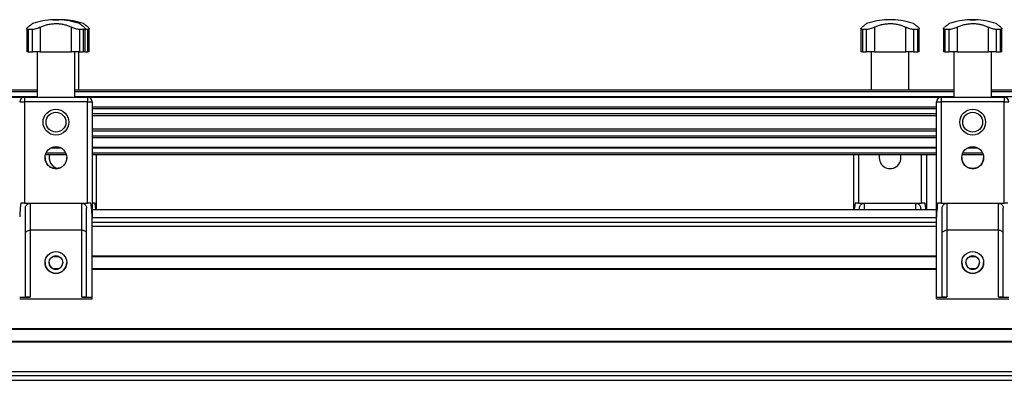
# Model space of a CAD drawing. Header units: millimetres. Extents: x 0 to 420, y 0 to 297.
# Tile 14 of 21: x 109 to 140, y 236 to 248. Entities that reach past the tile are written whole.
import ezdxf

# ---------------------------------------------------------------- set-up
doc = ezdxf.new("R2010")
doc.units = ezdxf.units.MM

msp = doc.modelspace()

# ---------------------------------------------------------------- linework, layer by layer
at = {"color": 7, "linetype": 'Continuous', "lineweight": 25}
for p, q in [((110.37679, 247.5183), (110.37679, 247.51829)), ((110.37679, 247.51829), (110.37679, 247.51658)), ((110.55207, 247.51829), (110.55207, 247.5183)), ((110.55207, 247.51658), (110.55207, 247.51829)), ((110.58943, 247.51829), (110.55207, 247.51829)), ((110.58943, 247.51658), (110.55207, 247.51658)), ((110.67707, 247.51829), (110.58943, 247.51829)), ((110.67707, 247.51658), (110.58943, 247.51658)), ((110.67707, 247.51658), (110.67707, 247.51829)), ((136.25179, 247.51829), (136.25179, 247.51658)), ((136.33943, 247.51829), (136.25179, 247.51829)), ((136.33943, 247.51658), (136.25179, 247.51658)), ((136.42707, 247.51829), (136.33943, 247.51829)), ((136.42707, 247.51658), (136.33943, 247.51658)), ((136.42707, 247.51658), (136.42707, 247.51829)), ((138.81429, 247.5183), (138.81429, 247.51829)), ((138.81429, 247.51829), (138.81429, 247.51658)), ((138.98957, 247.51829), (138.98957, 247.5183)), ((138.98957, 247.51658), (138.98957, 247.51829)), ((109.55818, 247.23978), (109.55818, 246.51829)), ((109.73792, 247.21685), (109.60548, 247.21685)), ((109.60548, 247.21685), (109.60548, 246.51829)), ((109.73792, 246.51829), (109.73792, 247.21685)), ((109.97821, 247.28442), (109.97821, 246.51829)), ((110.95065, 246.51829), (110.95065, 247.28442)), ((111.32338, 247.21685), (111.19095, 247.21685)), ((111.19095, 247.21685), (111.19095, 246.51829)), ((111.32338, 246.51829), (111.32338, 247.21685)), ((111.37068, 246.51829), (111.37068, 247.24019)), ((111.44838, 247.21685), (111.37068, 247.21685)), ((111.44838, 246.51829), (111.44838, 247.21685)), ((111.49568, 246.51829), (111.49568, 247.24019)), ((135.43318, 247.23979), (135.43318, 246.51829)), ((135.61292, 247.21685), (135.48048, 247.21685)), ((135.48048, 247.21685), (135.48048, 246.51829)), ((135.61292, 246.51829), (135.61292, 247.21685)), ((135.85321, 247.28442), (135.85321, 246.51829)), ((136.82565, 246.51829), (136.82565, 247.28442)), ((137.19838, 247.21685), (137.06595, 247.21685)), ((137.06595, 247.21685), (137.06595, 246.51829)), ((137.19838, 246.51829), (137.19838, 247.21685)), ((137.24568, 246.51829), (137.24568, 247.24019)), ((137.99568, 247.23978), (137.99568, 246.51829)), ((138.17542, 247.21685), (138.04298, 247.21685)), ((138.04298, 247.21685), (138.04298, 246.51829)), ((138.17542, 246.51829), (138.17542, 247.21685)), ((138.41571, 247.28442), (138.41571, 246.51829)), ((139.38815, 246.51829), (139.38815, 247.28442)), ((139.76088, 247.21685), (139.62845, 247.21685)), ((139.62845, 247.21685), (139.62845, 246.51829)), ((139.76088, 246.51829), (139.76088, 247.21685)), ((139.80818, 246.51829), (139.80818, 247.24019)), ((109.60548, 246.51829), (109.73792, 246.51829)), ((109.88235, 246.51829), (109.88235, 245.11829)), ((111.04651, 245.11829), (111.04651, 246.51829)), ((111.17151, 245.34329), (111.17151, 246.51829)), ((111.19095, 246.51829), (111.32338, 246.51829)), ((111.37068, 246.51829), (111.44838, 246.51829)), ((111.49568, 246.51829), (111.44838, 246.51829)), ((135.48048, 246.51829), (135.43318, 246.51829)), ((135.48048, 246.51829), (135.61292, 246.51829)), ((135.85321, 246.51829), (135.61292, 246.51829)), ((135.75735, 246.51829), (135.75735, 245.34329)), ((135.85321, 246.51829), (136.82565, 246.51829)), ((137.06595, 246.51829), (136.82565, 246.51829)), ((136.92151, 245.34329), (136.92151, 246.51829)), ((137.06595, 246.51829), (137.19838, 246.51829)), ((137.24568, 246.51829), (137.19838, 246.51829)), ((138.04298, 246.51829), (138.17542, 246.51829)), ((138.31985, 246.51829), (138.31985, 245.11829)), ((139.48401, 245.11829), (139.48401, 246.51829)), ((139.62845, 246.51829), (139.76088, 246.51829)), ((100.96443, 245.34329), (109.88235, 245.34329)), ((100.96443, 245.29329), (109.88235, 245.29329)), ((111.04651, 245.34329), (138.31985, 245.34329)), ((111.04651, 245.29329), (138.31985, 245.29329)), ((139.48401, 245.34329), (166.75735, 245.34329)), ((139.48401, 245.29329), (166.75735, 245.29329)), ((100.96443, 245.14329), (109.88235, 245.14329)), ((100.96443, 245.11779), (109.47721, 245.11779)), ((109.48943, 245.11829), (111.43943, 245.11829)), ((109.48943, 245.11829), (109.48943, 244.96829)), ((109.48943, 245.11829), (109.48943, 245.11829)), ((109.88235, 245.11829), (109.48943, 245.11829)), ((111.43943, 244.96829), (109.48943, 244.96829)), ((109.48943, 244.96829), (109.48943, 241.8288)), ((111.04651, 245.14329), (138.31985, 245.14329)), ((111.43943, 245.11829), (111.04651, 245.11829)), ((111.43943, 245.11829), (111.43943, 244.96829)), ((111.43943, 245.11829), (111.43943, 245.11829)), ((111.43943, 241.8288), (111.43943, 244.96829)), ((111.45165, 245.11779), (137.91471, 245.11779)), ((111.58943, 244.96829), (111.58943, 241.40463)), ((111.58943, 244.96829), (111.58943, 244.96829)), ((137.77693, 241.40463), (137.77693, 244.96829)), ((137.77693, 244.96829), (137.77693, 244.96829)), ((137.92693, 245.11829), (137.92693, 244.96829)), ((137.92693, 245.11829), (139.87693, 245.11829)), ((137.92693, 245.11829), (137.92693, 245.11829)), ((138.31985, 245.11829), (137.92693, 245.11829)), ((139.87693, 244.96829), (137.92693, 244.96829)), ((137.92693, 244.96829), (137.92693, 241.8288)), ((139.48401, 245.14329), (166.75735, 245.14329)), ((139.87693, 245.11829), (139.48401, 245.11829)), ((139.87693, 245.11829), (139.87693, 244.96829)), ((139.87693, 245.11829), (139.87693, 245.11829)), ((139.87693, 241.8288), (139.87693, 244.96829)), ((111.58943, 244.82328), (137.77693, 244.82328)), ((111.58943, 244.76527), (137.77693, 244.76527)), ((111.58943, 244.61584), (137.77693, 244.61584)), ((111.58943, 244.54829), (137.77693, 244.54829)), ((111.58943, 244.13829), (137.77693, 244.13829)), ((111.58943, 244.07074), (137.77693, 244.07074)), ((111.58943, 243.92131), (137.77693, 243.92131)), ((111.58943, 243.8633), (137.77693, 243.8633)), ((110.30982, 243.54329), (110.61904, 243.54329)), ((110.37524, 243.56879), (110.55362, 243.56879)), ((111.58943, 243.56879), (137.77693, 243.56879)), ((111.58943, 243.54329), (137.77693, 243.54329)), ((138.74732, 243.54329), (139.05654, 243.54329)), ((138.81274, 243.56879), (138.99112, 243.56879)), ((110.14209, 243.34329), (110.78678, 243.34329)), ((110.1621, 243.39329), (110.76677, 243.39329)), ((111.58943, 243.39329), (137.77693, 243.39329)), ((111.58943, 243.34329), (137.77693, 243.34329)), ((111.71443, 243.34329), (111.71443, 241.63329)), ((135.21443, 241.63329), (135.21443, 243.34329)), ((135.36443, 243.34329), (135.36443, 241.8288)), ((137.31443, 241.8288), (137.31443, 243.34329)), ((137.46443, 243.34329), (137.46443, 241.63329)), ((138.57959, 243.34329), (139.22428, 243.34329)), ((138.5996, 243.39329), (139.20427, 243.39329)), ((109.48943, 241.8288), (109.37763, 241.8288)), ((109.48943, 241.8288), (111.43943, 241.8288)), ((109.51443, 238.92151), (109.51443, 241.6788)), ((109.66443, 241.8288), (109.66443, 240.9954)), ((111.26443, 240.9954), (111.26443, 241.8288)), ((111.41443, 238.92151), (111.41443, 241.6788)), ((111.55124, 241.8288), (111.43943, 241.8288)), ((111.67624, 241.8288), (111.58943, 241.8288)), ((111.58943, 241.63329), (137.77693, 241.63329)), ((135.25263, 241.8288), (135.23019, 241.63329)), ((135.36443, 241.8288), (135.25263, 241.8288)), ((135.36443, 241.8288), (137.31443, 241.8288)), ((135.38943, 241.63329), (135.38943, 241.6788)), ((135.53943, 241.8288), (135.53943, 241.63329)), ((137.13943, 241.63329), (137.13943, 241.8288)), ((137.28943, 241.63329), (137.28943, 241.6788)), ((137.42624, 241.8288), (137.31443, 241.8288)), ((137.92693, 241.8288), (137.81513, 241.8288)), ((137.92693, 241.8288), (139.87693, 241.8288)), ((137.95193, 238.92151), (137.95193, 241.6788)), ((138.10193, 241.8288), (138.10193, 240.9954)), ((139.70193, 240.9954), (139.70193, 241.8288)), ((139.85193, 238.92151), (139.85193, 241.6788)), ((139.98874, 241.8288), (139.87693, 241.8288)), ((111.58943, 238.91829), (111.58943, 241.40463)), ((111.58943, 241.39329), (137.77693, 241.39329)), ((137.77693, 238.91829), (137.77693, 241.40463)), ((111.26443, 240.9954), (109.66443, 240.9954)), ((109.66443, 240.9954), (109.66443, 238.91829)), ((111.26443, 238.91829), (111.26443, 240.9954)), ((111.58943, 241.24329), (137.77693, 241.24329)), ((111.58943, 241.11829), (137.77693, 241.11829)), ((139.70193, 240.9954), (138.10193, 240.9954)), ((138.10193, 240.9954), (138.10193, 238.91829)), ((139.70193, 238.91829), (139.70193, 240.9954)), ((110.35988, 240.17829), (110.56898, 240.17829)), ((110.41861, 240.20079), (110.51026, 240.20079)), ((111.58943, 240.20079), (137.77693, 240.20079)), ((111.58943, 240.17829), (137.77693, 240.17829)), ((138.79738, 240.17829), (139.00648, 240.17829)), ((138.85611, 240.20079), (138.94776, 240.20079)), ((110.35988, 239.80829), (110.56898, 239.80829)), ((110.41861, 239.78579), (110.51026, 239.78579)), ((110.41861, 239.78579), (110.51026, 239.78579)), ((111.58943, 239.80829), (137.77693, 239.80829)), ((111.58943, 239.78579), (137.77693, 239.78579)), ((111.58943, 239.78579), (137.77693, 239.78579)), ((138.79738, 239.80829), (139.00648, 239.80829)), ((138.85611, 239.78579), (138.94776, 239.78579)), ((138.85611, 239.78579), (138.94776, 239.78579)), ((109.33943, 238.91829), (109.66443, 238.91829)), ((109.33943, 238.86829), (111.58943, 238.86829)), ((111.26443, 238.91829), (111.58943, 238.91829)), ((111.58943, 238.86829), (111.58943, 238.91829)), ((137.77693, 238.91829), (138.10193, 238.91829)), ((137.77693, 238.86829), (137.77693, 238.91829)), ((137.77693, 238.86829), (140.02693, 238.86829)), ((139.70193, 238.91829), (140.02693, 238.91829)), ((105.46443, 237.95079), (229.21443, 237.95079)), ((107.90664, 237.92829), (226.77222, 237.92829)), ((105.46443, 237.53579), (229.21443, 237.53579)), ((107.90664, 237.55829), (226.77222, 237.55829)), ((105.46443, 236.61829), (229.21443, 236.61829)), ((105.46443, 236.49329), (229.21443, 236.49329)), ((105.46443, 236.34329), (229.21443, 236.34329))]:
    msp.add_line(p, q, dxfattribs=at)
at = {"color": 7, "linetype": 'Continuous', "lineweight": 25, "flags": 128}
for points in [[(109.83848, 247.42947), (109.81583, 247.42278), (109.73826, 247.39789)], [(110.37679, 247.51659), (110.29546, 247.51194), (110.22747, 247.50578)], [(110.46443, 247.5183), (110.49797, 247.5183), (110.5264, 247.5183), (110.5454, 247.5183), (110.55207, 247.5183), (110.5454, 247.5183), (110.5264, 247.5183), (110.49797, 247.5183), (110.46443, 247.5183), (110.43089, 247.5183), (110.40246, 247.5183), (110.38346, 247.5183), (110.37679, 247.5183), (110.38346, 247.5183), (110.40246, 247.5183), (110.43089, 247.5183), (110.46443, 247.5183)], [(110.46443, 247.51829), (110.43089, 247.51829), (110.40246, 247.51829), (110.38346, 247.51829), (110.37679, 247.51829), (110.38346, 247.51829), (110.40246, 247.51829), (110.43089, 247.51829), (110.46443, 247.51829), (110.49797, 247.51829), (110.5264, 247.51829), (110.5454, 247.51829), (110.55207, 247.51829), (110.5454, 247.51829), (110.5264, 247.51829), (110.49797, 247.51829), (110.46443, 247.51829)], [(110.46443, 247.51658), (110.43089, 247.51658), (110.40246, 247.51658), (110.38346, 247.51658), (110.37679, 247.51658), (110.37679, 247.51658)], [(110.55207, 247.51658), (110.55207, 247.51658), (110.5454, 247.51658), (110.5264, 247.51658), (110.49797, 247.51658), (110.46443, 247.51658)], [(138.27598, 247.42947), (138.25333, 247.42278), (138.17576, 247.39789)], [(138.81429, 247.51659), (138.73296, 247.51194), (138.66497, 247.50578)], [(138.90193, 247.5183), (138.93547, 247.5183), (138.9639, 247.5183), (138.9829, 247.5183), (138.98957, 247.5183), (138.9829, 247.5183), (138.9639, 247.5183), (138.93547, 247.5183), (138.90193, 247.5183), (138.86839, 247.5183), (138.83996, 247.5183), (138.82096, 247.5183), (138.81429, 247.5183), (138.82096, 247.5183), (138.83996, 247.5183), (138.86839, 247.5183), (138.90193, 247.5183)], [(138.90193, 247.51829), (138.86839, 247.51829), (138.83996, 247.51829), (138.82096, 247.51829), (138.81429, 247.51829), (138.82096, 247.51829), (138.83996, 247.51829), (138.86839, 247.51829), (138.90193, 247.51829), (138.93547, 247.51829), (138.9639, 247.51829), (138.9829, 247.51829), (138.98957, 247.51829), (138.9829, 247.51829), (138.9639, 247.51829), (138.93547, 247.51829), (138.90193, 247.51829)], [(138.90193, 247.51658), (138.86839, 247.51658), (138.83996, 247.51658), (138.82096, 247.51658), (138.81429, 247.51658), (138.81429, 247.51658)], [(138.98957, 247.51658), (138.98957, 247.51658), (138.9829, 247.51658), (138.9639, 247.51658), (138.93547, 247.51658), (138.90193, 247.51658)], [(109.60548, 246.51829), (109.58671, 246.51829), (109.57239, 246.51829), (109.56291, 246.51829), (109.5585, 246.51829), (109.55818, 246.51829)], [(109.97821, 246.51829), (109.95004, 246.51829), (109.91972, 246.51829), (109.88803, 246.51829), (109.85579, 246.51829), (109.82385, 246.51829), (109.79303, 246.51829), (109.76413, 246.51829), (109.73792, 246.51829)], [(109.97821, 246.51829), (110.09024, 246.51829), (110.21038, 246.51829), (110.33601, 246.51829), (110.46443, 246.51829), (110.59285, 246.51829), (110.71849, 246.51829), (110.83862, 246.51829), (110.95065, 246.51829)], [(111.19095, 246.51829), (111.16473, 246.51829), (111.13583, 246.51829), (111.10501, 246.51829), (111.07307, 246.51829), (111.04083, 246.51829), (111.00914, 246.51829), (110.97882, 246.51829), (110.95065, 246.51829)], [(111.37068, 246.51829), (111.37036, 246.51829), (111.36595, 246.51829), (111.35647, 246.51829), (111.34216, 246.51829), (111.32338, 246.51829)], [(138.04298, 246.51829), (138.02421, 246.51829), (138.00989, 246.51829), (138.00041, 246.51829), (137.996, 246.51829), (137.99568, 246.51829)], [(138.41571, 246.51829), (138.38754, 246.51829), (138.35722, 246.51829), (138.32553, 246.51829), (138.29329, 246.51829), (138.26135, 246.51829), (138.23053, 246.51829), (138.20163, 246.51829), (138.17542, 246.51829)], [(138.41571, 246.51829), (138.52774, 246.51829), (138.64788, 246.51829), (138.77351, 246.51829), (138.90193, 246.51829), (139.03035, 246.51829), (139.15599, 246.51829), (139.27612, 246.51829), (139.38815, 246.51829)], [(139.62845, 246.51829), (139.60223, 246.51829), (139.57333, 246.51829), (139.54251, 246.51829), (139.51057, 246.51829), (139.47833, 246.51829), (139.44664, 246.51829), (139.41632, 246.51829), (139.38815, 246.51829)], [(139.80818, 246.51829), (139.80786, 246.51829), (139.80345, 246.51829), (139.79397, 246.51829), (139.77966, 246.51829), (139.76088, 246.51829)], [(109.33943, 244.96829), (109.34231, 244.96829), (109.35085, 244.96829), (109.36471, 244.96829), (109.38337, 244.96829), (109.4061, 244.96829), (109.43203, 244.96829), (109.46017, 244.96829), (109.48943, 244.96829)], [(109.88235, 245.11829), (109.89119, 245.11829), (109.91745, 245.11829), (109.96033, 245.11829), (110.01853, 245.11829), (110.09028, 245.11829), (110.17339, 245.11829), (110.26535, 245.11829), (110.36335, 245.11829), (110.46443, 245.11829)], [(110.46443, 245.11829), (110.56551, 245.11829), (110.66352, 245.11829), (110.75547, 245.11829), (110.83859, 245.11829), (110.91033, 245.11829), (110.96853, 245.11829), (111.01141, 245.11829), (111.03767, 245.11829), (111.04651, 245.11829)], [(111.43943, 244.96829), (111.4687, 244.96829), (111.49683, 244.96829), (111.52277, 244.96829), (111.5455, 244.96829), (111.56415, 244.96829), (111.57801, 244.96829), (111.58655, 244.96829), (111.58943, 244.96829)], [(137.77693, 244.96829), (137.77981, 244.96829), (137.78835, 244.96829), (137.80221, 244.96829), (137.82087, 244.96829), (137.8436, 244.96829), (137.86953, 244.96829), (137.89767, 244.96829), (137.92693, 244.96829)], [(138.31985, 245.11829), (138.32869, 245.11829), (138.35495, 245.11829), (138.39783, 245.11829), (138.45603, 245.11829), (138.52778, 245.11829), (138.61089, 245.11829), (138.70285, 245.11829), (138.80085, 245.11829), (138.90193, 245.11829)], [(138.90193, 245.11829), (139.00301, 245.11829), (139.10102, 245.11829), (139.19297, 245.11829), (139.27609, 245.11829), (139.34783, 245.11829), (139.40603, 245.11829), (139.44891, 245.11829), (139.47517, 245.11829), (139.48401, 245.11829)], [(139.87693, 244.96829), (139.9062, 244.96829), (139.93433, 244.96829), (139.96027, 244.96829), (139.983, 244.96829), (140.00165, 244.96829), (140.01551, 244.96829), (140.02405, 244.96829), (140.02693, 244.96829)], [(110.13168, 243.18688), (110.1275, 243.22367), (110.12693, 243.2433)], [(138.56918, 243.18688), (138.565, 243.22367), (138.56443, 243.2433)]]:
    msp.add_lwpolyline(points, dxfattribs=at)
at = {"color": 7, "linetype": 'Continuous', "lineweight": 25}
for centre, radius in [((110.46443, 244.34329), 0.40029), ((138.90193, 244.34329), 0.40029), ((110.46443, 244.34329), 0.3079), ((138.90193, 244.34329), 0.3079), ((110.46443, 243.24329), 0.3375), ((138.90193, 243.24329), 0.3375), ((110.46443, 239.99329), 0.3375), ((110.46443, 239.99329), 0.2125), ((138.90193, 239.99329), 0.3375), ((138.90193, 239.99329), 0.2125)]:
    msp.add_circle(centre, radius, dxfattribs=at)
for centre, radius, start, end in [((110.46443, 245.26829), 2.25, 92.232359, 108.828661), ((110.46443, 245.26829), 2.25, 71.174978, 87.767641), ((110.58943, 245.26829), 2.25, 71.174979, 87.767641), ((136.33943, 245.26829), 2.25, 92.232359, 108.828662), ((136.33943, 245.26829), 2.25, 71.174979, 87.767641), ((138.90193, 245.26829), 2.25, 92.232359, 108.828661), ((138.90193, 245.26829), 2.25, 71.174978, 87.767641), ((109.48943, 244.96829), 0.15, 90, 180), ((109.48943, 244.96829), 0.15, 90, 180), ((111.43943, 244.96829), 0.15, 0, 90), ((111.43943, 244.96829), 0.15, 0, 90), ((137.92693, 244.96829), 0.15, 90, 180), ((137.92693, 244.96829), 0.15, 90, 180), ((139.87693, 244.96829), 0.15, 0, 90), ((139.87693, 244.96829), 0.15, 0, 90), ((110.58943, 243.24329), 0.3375, 162.764715, 259.326044), ((136.33943, 243.24329), 0.3375, 162.764715, 17.235285), ((110.46443, 239.99329), 0.3375, 180, 0), ((110.46443, 239.99329), 0.2125, 180, 0), ((138.90193, 239.99329), 0.3375, 180, 0), ((138.90193, 239.99329), 0.2125, 180, 0)]:
    msp.add_arc(centre, radius, start, end, dxfattribs=at)
for points, knots in [([(109.60548, 247.21685), (109.59343, 247.21776), (109.56935, 247.21959), (109.55597, 247.23363), (109.5598, 247.2551), (109.58056, 247.27406), (109.5919, 247.28442)], [0, 0, 0, 0, 0.2331432, 0.46598224, 0.70829004, 1, 1, 1, 1]), ([(109.73845, 247.39755), (109.73768, 247.39697), (109.73599, 247.3957), (109.71363, 247.37886), (109.67666, 247.35067), (109.63432, 247.31794), (109.60316, 247.29331), (109.5919, 247.28442)], [0, 0, 0, 0, 0.19230434, 0.4229159, 0.6445296, 0.87163161, 1, 1, 1, 1]), ([(109.97821, 247.28442), (109.95737, 247.27432), (109.91564, 247.25408), (109.84268, 247.23089), (109.78079, 247.21851), (109.74981, 247.21731), (109.73792, 247.21685)], [0, 0, 0, 0, 0.28482414, 0.57045716, 0.83508046, 1, 1, 1, 1]), ([(109.97821, 247.28442), (110.01202, 247.30073), (110.07961, 247.33335), (110.19531, 247.36856), (110.31889, 247.39144), (110.44495, 247.40042), (110.56871, 247.3956), (110.68627, 247.3789), (110.79683, 247.35041), (110.88454, 247.31777), (110.93301, 247.29332), (110.95065, 247.28442)], [0, 0, 0, 0, 0.12083278, 0.2415891, 0.36294631, 0.48426201, 0.59786508, 0.71149177, 0.82362919, 0.93582121, 1, 1, 1, 1]), ([(111.19095, 247.21685), (111.17373, 247.21776), (111.13931, 247.21959), (111.07751, 247.23363), (111.01119, 247.2551), (110.97204, 247.27406), (110.95065, 247.28442)], [0, 0, 0, 0, 0.2331432, 0.46598224, 0.70829004, 1, 1, 1, 1]), ([(111.33696, 247.28442), (111.3165, 247.30054), (111.27504, 247.33319), (111.22895, 247.36843), (111.19957, 247.39069), (111.18734, 247.39986), (111.1901, 247.39778), (111.19041, 247.39755)], [0, 0, 0, 0, 0.23847812, 0.48308909, 0.7217948, 0.96836289, 1, 1, 1, 1]), ([(111.46196, 247.28442), (111.4415, 247.30054), (111.40004, 247.33319), (111.35395, 247.36843), (111.32457, 247.39069), (111.31234, 247.39986), (111.3151, 247.39779), (111.31541, 247.39755)], [0, 0, 0, 0, 0.23847854, 0.48308993, 0.72179606, 0.96836457, 1, 1, 1, 1]), ([(111.33696, 247.28442), (111.34804, 247.27432), (111.37024, 247.25408), (111.37317, 247.23089), (111.35505, 247.21851), (111.33217, 247.21731), (111.32338, 247.21685)], [0, 0, 0, 0, 0.28482414, 0.57045716, 0.83508046, 1, 1, 1, 1]), ([(111.46196, 247.28442), (111.47304, 247.27432), (111.49524, 247.25408), (111.49817, 247.23089), (111.48005, 247.21852), (111.45717, 247.21731), (111.44838, 247.21685)], [0, 0, 0, 0, 0.28482414, 0.57045716, 0.83508046, 1, 1, 1, 1]), ([(135.48048, 247.21685), (135.46843, 247.21776), (135.44435, 247.21959), (135.43097, 247.23363), (135.4348, 247.2551), (135.45556, 247.27406), (135.4669, 247.28442)], [0, 0, 0, 0, 0.233143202, 0.46598224, 0.708290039, 1, 1, 1, 1]), ([(135.61345, 247.39755), (135.61268, 247.39697), (135.61099, 247.39571), (135.58863, 247.37886), (135.55166, 247.35067), (135.50932, 247.31794), (135.47816, 247.29332), (135.4669, 247.28442)], [0, 0, 0, 0, 0.19230294, 0.4229149, 0.64452898, 0.87163139, 1, 1, 1, 1]), ([(135.85321, 247.28442), (135.83237, 247.27432), (135.79064, 247.25408), (135.71768, 247.23089), (135.65579, 247.21852), (135.62481, 247.21731), (135.61292, 247.21685)], [0, 0, 0, 0, 0.28482414, 0.57045716, 0.83508046, 1, 1, 1, 1]), ([(135.85321, 247.28442), (135.88702, 247.30074), (135.95461, 247.33335), (136.07031, 247.36856), (136.19389, 247.39144), (136.31995, 247.40042), (136.44371, 247.3956), (136.56127, 247.3789), (136.67183, 247.35041), (136.75954, 247.31777), (136.80801, 247.29332), (136.82565, 247.28442)], [0, 0, 0, 0, 0.12083278, 0.2415891, 0.36294631, 0.48426201, 0.59786508, 0.71149177, 0.82362919, 0.93582121, 1, 1, 1, 1]), ([(137.06595, 247.21685), (137.04873, 247.21776), (137.01431, 247.21959), (136.95251, 247.23363), (136.88619, 247.2551), (136.84704, 247.27406), (136.82565, 247.28442)], [0, 0, 0, 0, 0.2331432, 0.46598224, 0.70829004, 1, 1, 1, 1]), ([(137.21196, 247.28442), (137.1915, 247.30054), (137.15004, 247.33319), (137.10395, 247.36843), (137.07457, 247.39069), (137.06234, 247.39986), (137.0651, 247.39779), (137.06541, 247.39755)], [0, 0, 0, 0, 0.23847854, 0.48308993, 0.72179606, 0.96836457, 1, 1, 1, 1]), ([(137.21196, 247.28442), (137.22304, 247.27432), (137.24524, 247.25408), (137.24817, 247.23089), (137.23005, 247.21852), (137.20717, 247.21731), (137.19838, 247.21685)], [0, 0, 0, 0, 0.28482414, 0.57045716, 0.83508046, 1, 1, 1, 1]), ([(138.04298, 247.21685), (138.03093, 247.21776), (138.00685, 247.21959), (137.99347, 247.23363), (137.9973, 247.2551), (138.01806, 247.27406), (138.0294, 247.28442)], [0, 0, 0, 0, 0.2331432, 0.46598224, 0.70829004, 1, 1, 1, 1]), ([(138.17595, 247.39755), (138.17518, 247.39697), (138.17349, 247.3957), (138.15113, 247.37886), (138.11416, 247.35067), (138.07182, 247.31794), (138.04066, 247.29331), (138.0294, 247.28442)], [0, 0, 0, 0, 0.19230434, 0.4229159, 0.6445296, 0.87163161, 1, 1, 1, 1]), ([(138.41571, 247.28442), (138.39487, 247.27432), (138.35314, 247.25408), (138.28018, 247.23089), (138.21829, 247.21851), (138.18731, 247.21731), (138.17542, 247.21685)], [0, 0, 0, 0, 0.28482414, 0.57045716, 0.83508046, 1, 1, 1, 1]), ([(138.41571, 247.28442), (138.44952, 247.30073), (138.51711, 247.33335), (138.63281, 247.36856), (138.75639, 247.39144), (138.88245, 247.40042), (139.00621, 247.3956), (139.12377, 247.3789), (139.23433, 247.35041), (139.32204, 247.31777), (139.37051, 247.29332), (139.38815, 247.28442)], [0, 0, 0, 0, 0.12083278, 0.2415891, 0.36294631, 0.48426201, 0.59786508, 0.71149177, 0.82362919, 0.93582121, 1, 1, 1, 1]), ([(139.62845, 247.21685), (139.61123, 247.21776), (139.57681, 247.21959), (139.51501, 247.23363), (139.44869, 247.2551), (139.40954, 247.27406), (139.38815, 247.28442)], [0, 0, 0, 0, 0.2331432, 0.46598224, 0.70829004, 1, 1, 1, 1]), ([(139.77446, 247.28442), (139.754, 247.30054), (139.71254, 247.33319), (139.66645, 247.36843), (139.63707, 247.39069), (139.62484, 247.39986), (139.6276, 247.39778), (139.62791, 247.39755)], [0, 0, 0, 0, 0.23847812, 0.48308909, 0.7217948, 0.96836289, 1, 1, 1, 1]), ([(139.77446, 247.28442), (139.78554, 247.27432), (139.80774, 247.25408), (139.81067, 247.23089), (139.79255, 247.21851), (139.76967, 247.21731), (139.76088, 247.21685)], [0, 0, 0, 0, 0.28482414, 0.57045716, 0.83508046, 1, 1, 1, 1]), ([(110.13111, 243.24306), (110.12996, 243.23061), (110.12535, 243.18076), (110.15582, 243.09506), (110.21972, 243.00114), (110.31433, 242.93377), (110.42528, 242.90158), (110.53975, 242.90789), (110.64465, 242.95071), (110.73144, 243.02575), (110.78494, 243.1255), (110.808, 243.2037), (110.80163, 243.2423), (110.80148, 243.24322)], [0, 0, 0, 0, 0.03527211, 0.14128953, 0.2484701, 0.35682214, 0.46451568, 0.57017073, 0.67496647, 0.78113879, 0.88917876, 0.9973724, 1, 1, 1, 1]), ([(138.56861, 243.24306), (138.56746, 243.23061), (138.56285, 243.18076), (138.59332, 243.09506), (138.65722, 243.00114), (138.75183, 242.93377), (138.86278, 242.90158), (138.97725, 242.90789), (139.08215, 242.95071), (139.16894, 243.02575), (139.22244, 243.1255), (139.2455, 243.2037), (139.23913, 243.2423), (139.23898, 243.24322)], [0, 0, 0, 0, 0.035272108, 0.141289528, 0.248470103, 0.356822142, 0.464515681, 0.570170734, 0.674966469, 0.781138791, 0.889178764, 0.997372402, 1, 1, 1, 1]), ([(109.37763, 241.8288), (109.3638, 241.73116), (109.34364, 241.58887), (109.34044, 241.44864), (109.33943, 241.40463)], [0, 0, 0, 0, 0.68614256, 1, 1, 1, 1]), ([(109.51443, 241.6788), (109.51612, 241.69586), (109.51951, 241.73), (109.54609, 241.77553), (109.58509, 241.80941), (109.62708, 241.82651), (109.65418, 241.82817), (109.66443, 241.8288)], [0, 0, 0, 0, 0.21993775, 0.43998911, 0.65706839, 0.87031767, 1, 1, 1, 1]), ([(111.26443, 241.8288), (111.2811, 241.82718), (111.31444, 241.82393), (111.35894, 241.79868), (111.39281, 241.76148), (111.41159, 241.71921), (111.41359, 241.69072), (111.41443, 241.6788)], [0, 0, 0, 0, 0.21020855, 0.42037916, 0.63166541, 0.84588019, 1, 1, 1, 1]), ([(111.58943, 241.40463), (111.58517, 241.50136), (111.57896, 241.64209), (111.55784, 241.78432), (111.55124, 241.8288)], [0, 0, 0, 0, 0.68726798, 1, 1, 1, 1]), ([(111.69883, 241.63329), (111.69765, 241.65401), (111.69396, 241.71879), (111.68341, 241.78426), (111.67624, 241.8288)], [0, 0, 0, 0, 0.31975709, 1, 1, 1, 1]), ([(135.38943, 241.6788), (135.39112, 241.69587), (135.39451, 241.73), (135.42109, 241.77553), (135.46009, 241.80941), (135.50208, 241.82651), (135.52918, 241.82817), (135.53943, 241.8288)], [0, 0, 0, 0, 0.21993775, 0.43998911, 0.65706839, 0.87031767, 1, 1, 1, 1]), ([(137.13943, 241.8288), (137.1561, 241.82718), (137.18944, 241.82393), (137.23394, 241.79868), (137.26781, 241.76148), (137.28659, 241.71921), (137.28859, 241.69072), (137.28943, 241.6788)], [0, 0, 0, 0, 0.210208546, 0.420379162, 0.631665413, 0.845880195, 1, 1, 1, 1]), ([(137.44883, 241.63329), (137.44765, 241.65401), (137.44396, 241.71879), (137.43341, 241.78426), (137.42624, 241.8288)], [0, 0, 0, 0, 0.31975709, 1, 1, 1, 1]), ([(137.81513, 241.8288), (137.8013, 241.73116), (137.78114, 241.58887), (137.77794, 241.44864), (137.77693, 241.40463)], [0, 0, 0, 0, 0.68614256, 1, 1, 1, 1]), ([(137.95193, 241.6788), (137.95362, 241.69586), (137.95701, 241.73), (137.98359, 241.77553), (138.02259, 241.80941), (138.06458, 241.82651), (138.09168, 241.82817), (138.10193, 241.8288)], [0, 0, 0, 0, 0.21993775, 0.43998911, 0.65706839, 0.87031767, 1, 1, 1, 1]), ([(139.70193, 241.8288), (139.7186, 241.82718), (139.75194, 241.82393), (139.79644, 241.79868), (139.83031, 241.76148), (139.84909, 241.71921), (139.85109, 241.69072), (139.85193, 241.6788)], [0, 0, 0, 0, 0.21020855, 0.42037916, 0.63166541, 0.84588019, 1, 1, 1, 1]), ([(109.51443, 240.87668), (109.51443, 240.87679), (109.51445, 240.88847), (109.51958, 240.91462), (109.54325, 240.95023), (109.58082, 240.97688), (109.62191, 240.99249), (109.65024, 240.99443), (109.66443, 240.9954)], [0, 0, 0, 0, 0.00207961, 0.21400299, 0.4760039, 0.68406806, 0.84175461, 1, 1, 1, 1]), ([(111.41443, 240.87668), (111.41443, 240.87679), (111.41442, 240.88847), (111.40928, 240.91462), (111.38561, 240.95023), (111.34805, 240.97688), (111.30696, 240.99249), (111.27862, 240.99443), (111.26443, 240.9954)], [0, 0, 0, 0, 0.00207961, 0.21400299, 0.4760039, 0.68406806, 0.84175461, 1, 1, 1, 1]), ([(137.95193, 240.87668), (137.95193, 240.87679), (137.95195, 240.88847), (137.95708, 240.91462), (137.98075, 240.95023), (138.01832, 240.97688), (138.05941, 240.99249), (138.08774, 240.99443), (138.10193, 240.9954)], [0, 0, 0, 0, 0.00207961, 0.21400299, 0.4760039, 0.68406806, 0.84175461, 1, 1, 1, 1]), ([(139.85193, 240.87668), (139.85193, 240.87679), (139.85192, 240.88847), (139.84678, 240.91462), (139.82311, 240.95023), (139.78555, 240.97688), (139.74446, 240.99249), (139.71612, 240.99443), (139.70193, 240.9954)], [0, 0, 0, 0, 0.00207961, 0.21400299, 0.4760039, 0.68406806, 0.84175461, 1, 1, 1, 1]), ([(109.66443, 238.91829), (109.64757, 238.91829), (109.61384, 238.91829), (109.56889, 238.91838), (109.53498, 238.91889), (109.517, 238.91995), (109.51516, 238.92106), (109.51443, 238.92151)], [0, 0, 0, 0, 0.21465102, 0.42930248, 0.64393626, 0.85850128, 1, 1, 1, 1]), ([(111.41443, 238.92151), (111.41278, 238.92086), (111.40947, 238.91956), (111.38363, 238.91865), (111.3456, 238.91832), (111.30341, 238.91829), (111.27552, 238.91829), (111.26443, 238.91829)], [0, 0, 0, 0, 0.21463845, 0.42928258, 0.64382391, 0.85841112, 1, 1, 1, 1]), ([(138.10193, 238.91829), (138.08507, 238.91829), (138.05134, 238.91829), (138.00639, 238.91838), (137.97248, 238.91889), (137.9545, 238.91995), (137.95266, 238.92106), (137.95193, 238.92151)], [0, 0, 0, 0, 0.21465102, 0.42930248, 0.64393626, 0.85850128, 1, 1, 1, 1]), ([(139.85193, 238.92151), (139.85028, 238.92086), (139.84697, 238.91956), (139.82113, 238.91865), (139.7831, 238.91832), (139.74091, 238.91829), (139.71302, 238.91829), (139.70193, 238.91829)], [0, 0, 0, 0, 0.21463845, 0.42928258, 0.64382391, 0.85841112, 1, 1, 1, 1])]:
    msp.add_open_spline(points, degree=3, knots=knots, dxfattribs=at)

doc.saveas('drawing.dxf')
